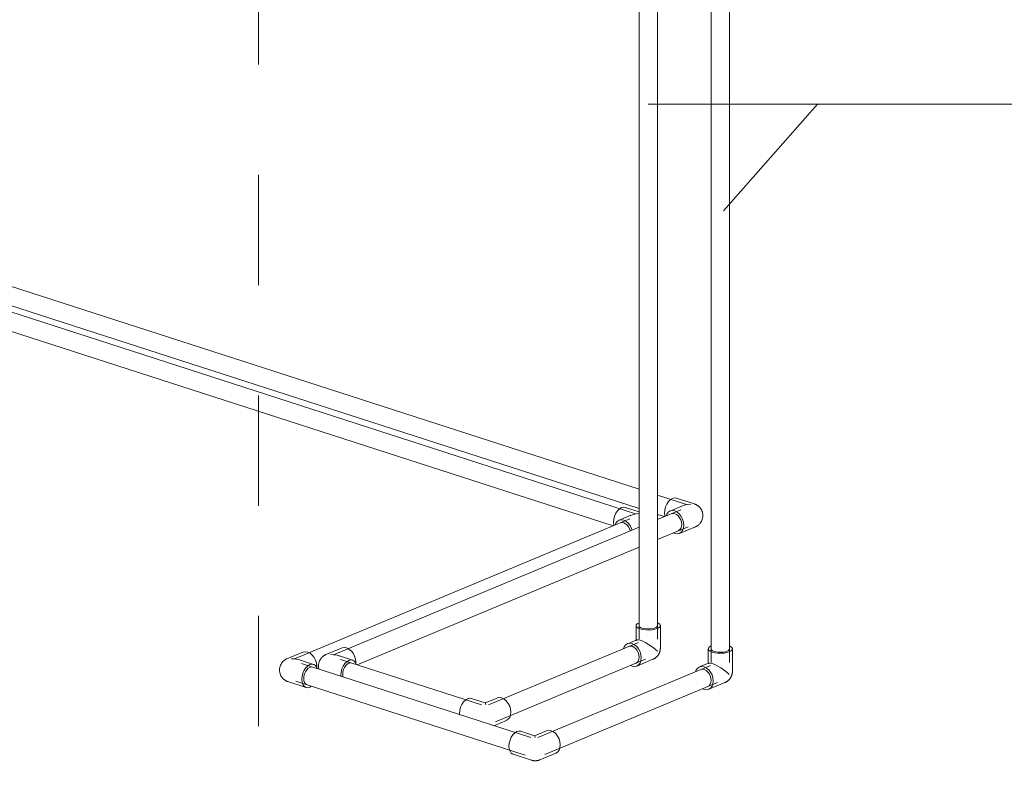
# Model space of a CAD drawing. Header units: millimetres. Extents: x -121 to 39028, y 270 to 28264.
# Tile 66 of 97: x 15726 to 17065, y 20653 to 21696. Entities that reach past the tile are written whole.
import ezdxf

# ---------------------------------------------------------------- set-up
doc = ezdxf.new("R2010")
doc.units = ezdxf.units.MM
doc.linetypes.add('ADSK_Скрыто', pattern=[300, 150, -150])
for name, color, linetype, lineweight in [('G-____-____-SYMB', 111, 'ADSK_Скрыто', 20), ('P-PIPE-____-IDEN', 2, 'Continuous', 20), ('P-PIPE-____-OTLN', 3, 'Continuous', 20)]:
    doc.layers.add(name, color=color, linetype=linetype, lineweight=lineweight)

# ---------------------------------------------------------------- blocks, each defined once
blk = doc.blocks.new('ADSK_Полипропилен_Отвод - Универсальный-V128-3D Water Left')
at = {"layer": 'P-PIPE-____-OTLN', "color": 220}
for p, q in [((-13517.5, 20766.7), (-13536.5, 20772.8)), ((-13501.4, 20773.4), (-13517.6, 20766.7)), ((-13552.4, 20750.8), (-13552.5, 20752.6)), ((-13505.8, 20735.8), (-13488.7, 20743))]:
    blk.add_line(p, q, dxfattribs=at)
for points in [[(-13552.5, 20752.6, 0), (-13552.1, 20756.7, 0), (-13551.1, 20760.8, 0), (-13549.3, 20764.7, 0), (-13547.1, 20768.1, 0), (-13544.4, 20770.7, 0), (-13541.6, 20772.4, 0), (-13538.8, 20773.1, 0), (-13536.2, 20772.7, 0)], [(-13501.2, 20773.5, 0), (-13498.3, 20774.1, 0), (-13495, 20773.5, 0), (-13491.8, 20772, 0), (-13488.9, 20769.5, 0), (-13486.3, 20766.2, 0), (-13484.3, 20762.4, 0), (-13483.1, 20758.3, 0), (-13482.7, 20754.2, 0)], [(-13516.8, 20764.4, 0), (-13517.1, 20765.8, 0), (-13517.4, 20766.5, 0), (-13517.6, 20766.7, 0)], [(-13482.7, 20754.2, 0), (-13483.1, 20750.4, 0), (-13484.3, 20747.1, 0), (-13486.3, 20744.5, 0), (-13488.9, 20742.9, 0)]]:
    blk.add_polyline3d(points, dxfattribs=at)
blk = doc.blocks.new('ADSK_Полипропилен_Отвод - Универсальный-V129-3D Water Left')
at = {"layer": 'P-PIPE-____-OTLN', "color": 220}
for p, q in [((-13712.4, 20841.6), (-13734.2, 20832.5)), ((-13698, 20825), (-13717.1, 20831.1)), ((-13693.7, 20822.4), (-13693.8, 20821.1)), ((-13714, 20804.7), (-13713.9, 20802.9))]:
    blk.add_line(p, q, dxfattribs=at)
for points in [[(-13712.3, 20841.7, 0), (-13709.3, 20842.2, 0), (-13706.1, 20841.7, 0), (-13702.9, 20840.1, 0), (-13699.9, 20837.7, 0), (-13697.3, 20834.4, 0), (-13695.4, 20830.6, 0), (-13694.1, 20826.5, 0), (-13693.7, 20822.4, 0)], [(-13734.2, 20832.5, 0), (-13734.7, 20832.3, 0), (-13735.2, 20832.1, 0), (-13735.7, 20831.8, 0), (-13736.2, 20831.5, 0), (-13736.8, 20831.2, 0), (-13737.4, 20830.8, 0), (-13738, 20830.3, 0), (-13738.7, 20829.7, 0), (-13739.4, 20829.1, 0), (-13740.1, 20828.4, 0), (-13740.9, 20827.5, 0), (-13741.6, 20826.5, 0), (-13742.3, 20825.3, 0), (-13743, 20824, 0), (-13743.5, 20822.5, 0), (-13744, 20820.8, 0), (-13744.3, 20819.1, 0), (-13744.4, 20817.3, 0), (-13744.3, 20815.5, 0), (-13744, 20813.8, 0), (-13743.7, 20812.6, 0)], [(-13727.9, 20832.6, 0), (-13723.4, 20832.4, 0), (-13719, 20831.7, 0), (-13715.7, 20830.6, 0)], [(-13693, 20819.2, 0), (-13693.7, 20820.9, 0), (-13695.4, 20823.3, 0), (-13697.7, 20824.8, 0), (-13700.3, 20825.3, 0), (-13703.1, 20824.6, 0), (-13705.9, 20822.9, 0), (-13708.6, 20820.3, 0), (-13710.8, 20816.9, 0), (-13712.6, 20813, 0), (-13713.6, 20808.8, 0), (-13714, 20804.7, 0)], [(-13710.8, 20801.9, 0), (-13711.1, 20802.9, 0), (-13711.4, 20805.8, 0), (-13711.1, 20808.9, 0), (-13710.3, 20812.1, 0), (-13709, 20815, 0), (-13707.2, 20817.6, 0), (-13705.3, 20819.6, 0), (-13703.1, 20820.9, 0)], [(-13703.1, 20820.9, 0), (-13701, 20821.4, 0), (-13699, 20821.1, 0)]]:
    blk.add_polyline3d(points, dxfattribs=at)
blk = doc.blocks.new('ADSK_Полипропилен_Отвод - Универсальный-V130-3D Water Left')
at = {"layer": 'P-PIPE-____-OTLN', "color": 220}
for p, q in [((-13233, 21037.4), (-13257.7, 21045.4)), ((-13250, 21034.6), (-13266.2, 21027.8)), ((-13253.5, 20997.3), (-13231.7, 21006.4))]:
    blk.add_line(p, q, dxfattribs=at)
for points in [[(-13273.7, 21025.1, 0), (-13273.3, 21029.2, 0), (-13272.2, 21033.4, 0), (-13270.5, 21037.3, 0), (-13268.3, 21040.7, 0), (-13265.6, 21043.3, 0), (-13262.8, 21045, 0), (-13260, 21045.7, 0), (-13257.4, 21045.2, 0)], [(-13247.4, 21008.6, 0), (-13247.9, 21012.7, 0), (-13249.1, 21016.8, 0), (-13251.1, 21020.6, 0), (-13253.6, 21023.9, 0), (-13256.6, 21026.4, 0), (-13259.8, 21027.9, 0), (-13263, 21028.4, 0), (-13266, 21027.9, 0), (-13268.6, 21026.3, 0), (-13270.6, 21023.7, 0), (-13271.6, 21021.3, 0)], [(-13238, 21037, 0), (-13242.5, 21036.6, 0), (-13246.9, 21035.7, 0), (-13251.1, 21034.1, 0)], [(-13231.7, 21006.4, 0), (-13231.2, 21006.6, 0), (-13230.8, 21006.9, 0), (-13230.2, 21007.1, 0), (-13229.7, 21007.4, 0), (-13229.1, 21007.8, 0), (-13228.5, 21008.2, 0), (-13227.9, 21008.6, 0), (-13227.2, 21009.2, 0), (-13226.5, 21009.8, 0), (-13225.8, 21010.6, 0), (-13225.1, 21011.5, 0), (-13224.3, 21012.5, 0), (-13223.6, 21013.6, 0), (-13222.9, 21015, 0), (-13222.4, 21016.5, 0), (-13221.9, 21018.1, 0), (-13221.6, 21019.8, 0), (-13221.5, 21021.6, 0), (-13221.6, 21023.4, 0), (-13221.9, 21025.1, 0), (-13222.3, 21026.8, 0), (-13222.9, 21028.3, 0), (-13223.6, 21029.6, 0), (-13224.3, 21030.8, 0), (-13225, 21031.8, 0), (-13225.8, 21032.7, 0), (-13226.5, 21033.5, 0), (-13227.2, 21034.1, 0), (-13227.9, 21034.7, 0), (-13228.5, 21035.1, 0), (-13229.1, 21035.5, 0), (-13229.7, 21035.9, 0), (-13230.2, 21036.2, 0), (-13230.7, 21036.5, 0), (-13231.2, 21036.7, 0), (-13231.6, 21036.9, 0), (-13232.1, 21037.1, 0), (-13232.5, 21037.2, 0), (-13232.9, 21037.3, 0), (-13233, 21037.4, 0)], [(-13273.2, 21020.5, 0), (-13273.3, 21021.3, 0), (-13273.7, 21025.1, 0)], [(-13264.5, 21024.2, 0), (-13262.3, 21024.6, 0), (-13259.8, 21024.2, 0)], [(-13259.8, 21024.2, 0), (-13257.4, 21023, 0), (-13255.1, 21021.1, 0), (-13253.2, 21018.6, 0), (-13251.7, 21015.8, 0), (-13250.8, 21012.7, 0), (-13250.4, 21009.5, 0), (-13250.8, 21006.6, 0), (-13251.7, 21004.1, 0), (-13253.2, 21002.2, 0), (-13255.1, 21001, 0)], [(-13261.9, 20998.1, 0), (-13259.8, 20997.2, 0), (-13256.6, 20996.7, 0), (-13253.6, 20997.3, 0), (-13251.1, 20998.9, 0), (-13249.1, 21001.4, 0), (-13247.9, 21004.7, 0), (-13247.4, 21008.6, 0)]]:
    blk.add_polyline3d(points, dxfattribs=at)
blk = doc.blocks.new('ADSK_Полипропилен_Отвод - Универсальный-V101-3D Water Left')
at = {"layer": 'P-PIPE-____-OTLN', "color": 150}
for p, q in [((-13076.4, 17829.8), (-13095.4, 17835.9)), ((-13060.3, 17836.5), (-13076.5, 17829.8)), ((-13105.6, 17804.5), (-13080.8, 17796.5)), ((-13069.4, 17797), (-13047.6, 17806.1))]:
    blk.add_line(p, q, dxfattribs=at)
for points in [[(-13111.4, 17815.7, 0), (-13111, 17819.8, 0), (-13109.9, 17823.9, 0), (-13108.2, 17827.8, 0), (-13105.9, 17831.2, 0), (-13103.3, 17833.8, 0), (-13100.5, 17835.5, 0), (-13097.7, 17836.2, 0), (-13095, 17835.8, 0)], [(-13075.7, 17827.5, 0), (-13076, 17828.9, 0), (-13076.3, 17829.6, 0), (-13076.5, 17829.8, 0)], [(-13060.1, 17836.6, 0), (-13057.1, 17837.2, 0), (-13053.9, 17836.6, 0), (-13050.7, 17835.1, 0), (-13047.7, 17832.6, 0), (-13045.2, 17829.3, 0), (-13043.2, 17825.5, 0), (-13042, 17821.4, 0), (-13041.5, 17817.3, 0)], [(-13105.9, 17804.6, 0), (-13108.2, 17806.1, 0), (-13109.9, 17808.6, 0), (-13111, 17811.8, 0), (-13111.4, 17815.7, 0)], [(-13041.5, 17817.3, 0), (-13042, 17813.5, 0), (-13043.2, 17810.2, 0), (-13045.2, 17807.6, 0), (-13047.7, 17806, 0)], [(-13069.4, 17797, 0), (-13069.8, 17796.8, 0), (-13070.2, 17796.7, 0), (-13070.6, 17796.5, 0), (-13070.9, 17796.4, 0), (-13071.3, 17796.3, 0), (-13071.6, 17796.2, 0), (-13071.9, 17796.1, 0), (-13072.3, 17796.1, 0), (-13072.6, 17796, 0), (-13072.8, 17796, 0), (-13073.1, 17795.9, 0), (-13073.4, 17795.9, 0), (-13073.7, 17795.8, 0), (-13073.9, 17795.8, 0), (-13074.2, 17795.8, 0), (-13074.4, 17795.7, 0), (-13074.7, 17795.7, 0), (-13074.9, 17795.7, 0), (-13075.2, 17795.7, 0), (-13075.4, 17795.7, 0), (-13075.7, 17795.7, 0), (-13075.9, 17795.7, 0), (-13076.1, 17795.7, 0), (-13076.4, 17795.7, 0), (-13076.6, 17795.7, 0), (-13076.9, 17795.7, 0), (-13077.1, 17795.8, 0), (-13077.4, 17795.8, 0), (-13077.7, 17795.8, 0), (-13077.9, 17795.8, 0), (-13078.2, 17795.9, 0), (-13078.5, 17795.9, 0), (-13078.8, 17796, 0), (-13079, 17796, 0), (-13079.3, 17796.1, 0), (-13079.7, 17796.2, 0), (-13080, 17796.3, 0), (-13080.3, 17796.4, 0), (-13080.7, 17796.5, 0), (-13080.8, 17796.5, 0)]]:
    blk.add_polyline3d(points, dxfattribs=at)
blk = doc.blocks.new('ADSK_Полипропилен_Отвод - Универсальный-V131-3D Water Left')
at = {"layer": 'P-PIPE-____-OTLN', "color": 150}
for p, q in [((-13765.5, 20835.9), (-13787.3, 20826.8)), ((-13751.1, 20819.2), (-13770.1, 20825.4)), ((-13746.7, 20816.6), (-13746.8, 20815.3)), ((-13786, 20795.8), (-13761.2, 20787.8))]:
    blk.add_line(p, q, dxfattribs=at)
for points in [[(-13787.3, 20826.8, 0), (-13787.7, 20826.6, 0), (-13788.2, 20826.3, 0), (-13788.7, 20826.1, 0), (-13789.2, 20825.8, 0), (-13789.8, 20825.4, 0), (-13790.4, 20825, 0), (-13791.1, 20824.6, 0), (-13791.7, 20824, 0), (-13792.4, 20823.4, 0), (-13793.2, 20822.6, 0), (-13793.9, 20821.7, 0), (-13794.6, 20820.7, 0), (-13795.3, 20819.6, 0), (-13796, 20818.2, 0), (-13796.6, 20816.7, 0), (-13797, 20815.1, 0), (-13797.3, 20813.4, 0), (-13797.4, 20811.6, 0), (-13797.3, 20809.8, 0), (-13797.1, 20808.1, 0), (-13796.6, 20806.4, 0), (-13796.1, 20804.9, 0), (-13795.4, 20803.6, 0), (-13794.7, 20802.4, 0), (-13794, 20801.4, 0), (-13793.2, 20800.5, 0), (-13792.5, 20799.7, 0), (-13791.8, 20799.1, 0), (-13791.1, 20798.5, 0), (-13790.5, 20798.1, 0), (-13789.9, 20797.7, 0), (-13789.3, 20797.3, 0), (-13788.8, 20797, 0), (-13788.2, 20796.7, 0), (-13787.8, 20796.5, 0), (-13787.3, 20796.3, 0), (-13786.9, 20796.1, 0), (-13786.5, 20796, 0), (-13786.1, 20795.9, 0), (-13786, 20795.8, 0)], [(-13780.9, 20826.9, 0), (-13776.5, 20826.7, 0), (-13772.1, 20825.9, 0), (-13768.7, 20824.9, 0)], [(-13765.3, 20835.9, 0), (-13762.3, 20836.5, 0), (-13759.1, 20836, 0), (-13755.9, 20834.4, 0), (-13752.9, 20831.9, 0), (-13750.4, 20828.7, 0), (-13748.4, 20824.8, 0), (-13747.2, 20820.7, 0), (-13746.7, 20816.6, 0)], [(-13746, 20813.5, 0), (-13746.7, 20815.1, 0), (-13748.4, 20817.6, 0), (-13750.7, 20819.1, 0), (-13753.3, 20819.5, 0), (-13756.2, 20818.9, 0), (-13759, 20817.2, 0), (-13761.6, 20814.5, 0), (-13763.9, 20811.2, 0), (-13765.6, 20807.3, 0), (-13766.7, 20803.1, 0), (-13767.1, 20799, 0)], [(-13760.3, 20791.7, 0), (-13762, 20792.9, 0), (-13763.3, 20794.7, 0), (-13764.1, 20797.2, 0), (-13764.4, 20800.1, 0), (-13764.1, 20803.2, 0), (-13763.3, 20806.4, 0), (-13762, 20809.3, 0), (-13760.3, 20811.9, 0), (-13758.3, 20813.9, 0), (-13756.2, 20815.2, 0)], [(-13756.2, 20815.2, 0), (-13754, 20815.7, 0), (-13752, 20815.3, 0)], [(-13767.1, 20799, 0), (-13766.7, 20795.2, 0), (-13765.6, 20791.9, 0), (-13763.9, 20789.5, 0), (-13761.6, 20788, 0), (-13759, 20787.5, 0), (-13756.2, 20788.2, 0), (-13753.7, 20789.6, 0)]]:
    blk.add_polyline3d(points, dxfattribs=at)
blk = doc.blocks.new('ADSK_Полипропилен_Отвод - Универсальный-V136-3D Water Left')
at = {"layer": 'P-PIPE-____-OTLN', "color": 150}
for p, q in [((-13308.3, 21026.7), (-13327.1, 21032.8)), ((-13319.4, 21022), (-13335.6, 21015.2))]:
    blk.add_line(p, q, dxfattribs=at)
for points in [[(-13343.1, 21012.6, 0), (-13342.7, 21016.7, 0), (-13341.6, 21020.9, 0), (-13339.9, 21024.8, 0), (-13337.6, 21028.1, 0), (-13335, 21030.8, 0), (-13332.2, 21032.5, 0), (-13329.4, 21033.1, 0), (-13326.7, 21032.7, 0)], [(-13342.5, 21008, 0), (-13342.7, 21008.8, 0), (-13343.1, 21012.6, 0)], [(-13317.7, 21001.9, 0), (-13318.5, 21004.2, 0), (-13320.5, 21008, 0), (-13323, 21011.3, 0), (-13326, 21013.8, 0), (-13329.2, 21015.4, 0), (-13332.4, 21015.9, 0), (-13335.4, 21015.3, 0), (-13338, 21013.7, 0), (-13339.9, 21011.2, 0), (-13340.9, 21008.8, 0)], [(-13333.9, 21011.6, 0), (-13331.6, 21012, 0), (-13329.2, 21011.6, 0)], [(-13308.3, 21024.4, 0), (-13311.9, 21024.1, 0), (-13316.3, 21023.1, 0), (-13320.5, 21021.5, 0)], [(-13329.2, 21011.6, 0), (-13326.8, 21010.5, 0), (-13324.5, 21008.6, 0), (-13322.6, 21006.1, 0), (-13321.1, 21003.2, 0), (-13320.3, 21000.9, 0)]]:
    blk.add_polyline3d(points, dxfattribs=at)
blk = doc.blocks.new('ADSK_Полипропилен_Отвод - Универсальный-V147-3D Water Left')
at = {"layer": 'P-PIPE-____-OTLN', "color": 220}
for p, q in [((-13312.4, 20872), (-13312.4, 20851.4)), ((-13279.4, 20841.3), (-13279.4, 20872)), ((-13311.6, 20852.6), (-13324.1, 20847.4)), ((-13311.4, 20817), (-13289.6, 20826.1)), ((-13319.8, 20817.7), (-13317.7, 20816.8))]:
    blk.add_line(p, q, dxfattribs=at)
for points in [[(-13308.4, 20875.9, 0), (-13310.7, 20874.7, 0), (-13312.1, 20873.2, 0), (-13312.4, 20871.6, 0), (-13311.6, 20870, 0), (-13309.7, 20868.6, 0), (-13306.8, 20867.4, 0)], [(-13286.5, 20868.9, 0), (-13289, 20868.2, 0), (-13291.9, 20867.6, 0), (-13295.1, 20867.4, 0), (-13298.4, 20867.5, 0), (-13301.5, 20867.9, 0), (-13304.2, 20868.5, 0), (-13306.3, 20869.4, 0), (-13307.8, 20870.5, 0), (-13308.4, 20871.7, 0)], [(-13306.8, 20867.4, 0), (-13303.2, 20866.6, 0), (-13299.2, 20866, 0), (-13294.9, 20865.9, 0), (-13290.6, 20866.2, 0), (-13286.8, 20866.9, 0), (-13283.5, 20868, 0), (-13281.1, 20869.3, 0), (-13279.7, 20870.8, 0), (-13279.5, 20872.4, 0), (-13280.3, 20873.9, 0), (-13282.2, 20875.3, 0), (-13283.3, 20875.9, 0)], [(-13283.4, 20872.3, 0), (-13283.7, 20871.1, 0), (-13284.7, 20869.9, 0), (-13286.5, 20868.9, 0)], [(-13306.8, 20852.1, 0), (-13309.7, 20852.8, 0), (-13311.6, 20852.6, 0)], [(-13283.5, 20837.3, 0), (-13285.9, 20839.4, 0), (-13288.6, 20841.7, 0), (-13291.8, 20844, 0), (-13295.3, 20846.4, 0), (-13299.1, 20848.6, 0), (-13303.1, 20850.6, 0), (-13306.8, 20852.1, 0)], [(-13317.7, 20847.5, 0), (-13320.9, 20848, 0), (-13323.9, 20847.5, 0), (-13326.5, 20845.9, 0), (-13328.4, 20843.3, 0), (-13329.4, 20840.9, 0)], [(-13322.4, 20843.8, 0), (-13320.1, 20844.2, 0), (-13317.7, 20843.8, 0), (-13315.3, 20842.6, 0), (-13313, 20840.7, 0), (-13311.1, 20838.3, 0), (-13309.6, 20835.4, 0), (-13308.7, 20832.3, 0), (-13308.3, 20829.2, 0)], [(-13317.7, 20816.8, 0), (-13314.5, 20816.3, 0), (-13311.5, 20816.9, 0), (-13309, 20818.5, 0), (-13307, 20821, 0), (-13305.8, 20824.4, 0), (-13305.3, 20828.2, 0), (-13305.8, 20832.3, 0), (-13307, 20836.4, 0), (-13309, 20840.2, 0), (-13311.5, 20843.5, 0), (-13314.5, 20846, 0), (-13317.7, 20847.5, 0)], [(-13289.6, 20826.1, 0), (-13288.9, 20826.4, 0), (-13288.2, 20826.7, 0), (-13287.6, 20827.1, 0), (-13287, 20827.4, 0), (-13286.4, 20827.8, 0), (-13285.9, 20828.2, 0), (-13285.4, 20828.5, 0), (-13285, 20828.9, 0), (-13284.6, 20829.3, 0), (-13284.2, 20829.7, 0), (-13283.8, 20830.1, 0), (-13283.5, 20830.5, 0), (-13283.1, 20830.8, 0), (-13282.8, 20831.2, 0), (-13282.6, 20831.6, 0), (-13282.3, 20832, 0), (-13282, 20832.4, 0), (-13281.8, 20832.7, 0), (-13281.6, 20833.1, 0), (-13281.4, 20833.5, 0), (-13281.2, 20833.9, 0), (-13281, 20834.2, 0), (-13280.8, 20834.6, 0), (-13280.7, 20835, 0), (-13280.5, 20835.4, 0), (-13280.4, 20835.8, 0), (-13280.2, 20836.1, 0), (-13280.1, 20836.5, 0), (-13280, 20836.9, 0), (-13279.9, 20837.3, 0), (-13279.8, 20837.7, 0), (-13279.7, 20838.1, 0), (-13279.6, 20838.5, 0), (-13279.6, 20838.9, 0), (-13279.5, 20839.4, 0), (-13279.5, 20839.8, 0), (-13279.5, 20840.2, 0), (-13279.4, 20840.7, 0), (-13279.4, 20841.2, 0), (-13279.4, 20841.3, 0)], [(-13308.3, 20829.2, 0), (-13308.7, 20826.3, 0), (-13309.6, 20823.7, 0), (-13311.1, 20821.8, 0), (-13313, 20820.6, 0)]]:
    blk.add_polyline3d(points, dxfattribs=at)
blk = doc.blocks.new('ADSK_Полипропилен_Отвод - Универсальный-V149-3D Water Left')
at = {"layer": 'P-PIPE-____-OTLN', "color": 150}
for p, q in [((-13214.4, 20840.3), (-13214.4, 20819.8)), ((-13181.5, 20809.6), (-13181.5, 20840.3)), ((-13213.7, 20821), (-13226.1, 20815.8)), ((-13221.8, 20786.1), (-13219.7, 20785.2)), ((-13213.4, 20785.3), (-13191.6, 20794.4))]:
    blk.add_line(p, q, dxfattribs=at)
for points in [[(-13210.4, 20844.3, 0), (-13212.7, 20843, 0), (-13214.1, 20841.5, 0), (-13214.4, 20840, 0), (-13213.6, 20838.4, 0), (-13211.7, 20837, 0), (-13208.8, 20835.8, 0)], [(-13188.6, 20837.3, 0), (-13191, 20836.5, 0), (-13194, 20836, 0), (-13197.2, 20835.8, 0), (-13200.4, 20835.8, 0), (-13203.5, 20836.2, 0), (-13206.2, 20836.9, 0), (-13208.4, 20837.8, 0), (-13209.8, 20838.9, 0), (-13210.4, 20840, 0)], [(-13208.8, 20835.8, 0), (-13205.3, 20834.9, 0), (-13201.2, 20834.4, 0), (-13196.9, 20834.3, 0), (-13192.7, 20834.6, 0), (-13188.8, 20835.3, 0), (-13185.6, 20836.3, 0), (-13183.2, 20837.6, 0), (-13181.8, 20839.1, 0), (-13181.5, 20840.7, 0), (-13182.3, 20842.3, 0), (-13184.2, 20843.7, 0), (-13185.4, 20844.3, 0)], [(-13185.5, 20840.6, 0), (-13185.7, 20839.4, 0), (-13186.7, 20838.3, 0), (-13188.6, 20837.3, 0)], [(-13219.7, 20815.9, 0), (-13223, 20816.4, 0), (-13225.9, 20815.8, 0), (-13228.5, 20814.2, 0), (-13230.5, 20811.7, 0), (-13231.5, 20809.3, 0)], [(-13224.4, 20812.1, 0), (-13222.2, 20812.6, 0), (-13219.7, 20812.2, 0), (-13217.3, 20811, 0), (-13215.1, 20809.1, 0), (-13213.1, 20806.6, 0), (-13211.6, 20803.7, 0), (-13210.7, 20800.6, 0), (-13210.4, 20797.5, 0)], [(-13219.7, 20785.2, 0), (-13216.5, 20784.7, 0), (-13213.6, 20785.3, 0), (-13211, 20786.9, 0), (-13209, 20789.4, 0), (-13207.8, 20792.7, 0), (-13207.4, 20796.5, 0), (-13207.8, 20800.7, 0), (-13209, 20804.8, 0), (-13211, 20808.6, 0), (-13213.6, 20811.8, 0), (-13216.5, 20814.3, 0), (-13219.7, 20815.9, 0)], [(-13208.8, 20820.4, 0), (-13211.8, 20821.1, 0), (-13213.6, 20821, 0)], [(-13185.6, 20805.6, 0), (-13187.9, 20807.8, 0), (-13190.6, 20810, 0), (-13193.8, 20812.4, 0), (-13197.3, 20814.7, 0), (-13201.2, 20817, 0), (-13205.1, 20819, 0), (-13208.8, 20820.4, 0)], [(-13191.6, 20794.4, 0), (-13190.9, 20794.7, 0), (-13190.2, 20795.1, 0), (-13189.6, 20795.4, 0), (-13189, 20795.8, 0), (-13188.5, 20796.1, 0), (-13188, 20796.5, 0), (-13187.5, 20796.9, 0), (-13187, 20797.3, 0), (-13186.6, 20797.7, 0), (-13186.2, 20798, 0), (-13185.8, 20798.4, 0), (-13185.5, 20798.8, 0), (-13185.2, 20799.2, 0), (-13184.9, 20799.6, 0), (-13184.6, 20800, 0), (-13184.3, 20800.3, 0), (-13184.1, 20800.7, 0), (-13183.8, 20801.1, 0), (-13183.6, 20801.5, 0), (-13183.4, 20801.9, 0), (-13183.2, 20802.2, 0), (-13183, 20802.6, 0), (-13182.9, 20803, 0), (-13182.7, 20803.4, 0), (-13182.5, 20803.7, 0), (-13182.4, 20804.1, 0), (-13182.3, 20804.5, 0), (-13182.1, 20804.9, 0), (-13182, 20805.3, 0), (-13181.9, 20805.7, 0), (-13181.8, 20806.1, 0), (-13181.8, 20806.5, 0), (-13181.7, 20806.9, 0), (-13181.6, 20807.3, 0), (-13181.6, 20807.7, 0), (-13181.5, 20808.2, 0), (-13181.5, 20808.6, 0), (-13181.5, 20809.1, 0), (-13181.5, 20809.5, 0), (-13181.5, 20809.6, 0)], [(-13210.4, 20797.5, 0), (-13210.7, 20794.6, 0), (-13211.6, 20792.1, 0), (-13213.1, 20790.2, 0), (-13215.1, 20789, 0)]]:
    blk.add_polyline3d(points, dxfattribs=at)
blk = doc.blocks.new('ADSK_M_Трубы - Диаметр_8-160846-3D Water Left')
at = {"layer": 'P-PIPE-____-IDEN'}
blk.add_line((-13277.8, 15429.5), (-12877.8, 15429.5), dxfattribs=at)

msp = doc.modelspace()

# ---------------------------------------------------------------- linework, layer by layer
at = {"layer": 'G-____-____-SYMB'}
msp.add_line((16050.4, 13235.1), (16050.4, 24711.8), dxfattribs=at)
at = {"layer": 'P-PIPE-____-IDEN'}
for p, q in [((16580.4, 21581.3), (16810.5, 21581.3)), ((16682.9, 21436.1), (16810.5, 21581.3)), ((16810.5, 21581.3), (17054.7, 21581.3)), ((16810.5, 21581.3), (17054.7, 21581.3))]:
    msp.add_line(p, q, dxfattribs=at)
at = {"layer": 'P-PIPE-____-OTLN', "color": 220}
for p, q in [((16567.9, 22037.5), (16567.9, 20853.4)), ((16592.9, 20853.4), (16592.9, 21988.9)), ((16568, 21057.5), (14592.5, 21695.6)), ((14584.8, 21671.8), (16568, 21031.2)), ((16632.4, 21036.7), (16592.9, 21049.5)), ((16624.9, 21029.6), (16592.9, 21016.3)), ((16592.9, 21023.2), (16602.2, 21020.2)), ((16568, 21005.9), (16152.2, 20832.4)), ((16592.9, 20989.2), (16634.5, 21006.5)), ((16184.4, 20818.7), (16568, 20978.8)), ((16567, 20849.2), (16363.2, 20764.2)), ((16353.5, 20764.1), (16162, 20826)), ((16372.9, 20741.1), (16576.6, 20826.2))]:
    msp.add_line(p, q, dxfattribs=at)
at = {"layer": 'P-PIPE-____-OTLN', "color": 150}
for p, q in [((16690.9, 20821.7), (16690.9, 22013.8)), ((16665.9, 22002.9), (16665.9, 20821.7)), ((16563, 21024.2), (14500.1, 21690.4)), ((14492.5, 21666.6), (16532.8, 21007.6)), ((16555.5, 21017.1), (16099.1, 20826.7)), ((16420.6, 20719.6), (16109, 20820.3)), ((16131.4, 20813), (16132.9, 20813.7)), ((16664.9, 20817.6), (16430.3, 20719.7)), ((16101.3, 20796.5), (16412.9, 20695.8)), ((16439.9, 20696.6), (16674.6, 20794.5))]:
    msp.add_line(p, q, dxfattribs=at)

# ---------------------------------------------------------------- block references
at = {"layer": 'P-PIPE-____-IDEN'}
msp.add_blockref('ADSK_M_Трубы - Диаметр_8-160846-3D Water Left', (30332.6, 6151.8), dxfattribs=at)
at = {"layer": 'P-PIPE-____-OTLN', "color": 220}
for name in ['ADSK_Полипропилен_Отвод - Универсальный-V130-3D Water Left', 'ADSK_Полипропилен_Отвод - Универсальный-V147-3D Water Left', 'ADSK_Полипропилен_Отвод - Универсальный-V129-3D Water Left', 'ADSK_Полипропилен_Отвод - Универсальный-V128-3D Water Left']:
    msp.add_blockref(name, (29876.3, 0), dxfattribs=at)
at = {"layer": 'P-PIPE-____-OTLN', "color": 150}
for name, p in [('ADSK_Полипропилен_Отвод - Универсальный-V136-3D Water Left', (29876.3, 0)), ('ADSK_Полипропилен_Отвод - Универсальный-V149-3D Water Left', (29876.3, 0)), ('ADSK_Полипропилен_Отвод - Универсальный-V131-3D Water Left', (29876.3, 0)), ('ADSK_Полипропилен_Отвод - Универсальный-V101-3D Water Left', (29502.3, 2892.4))]:
    msp.add_blockref(name, p, dxfattribs=at)

doc.saveas('drawing.dxf')
